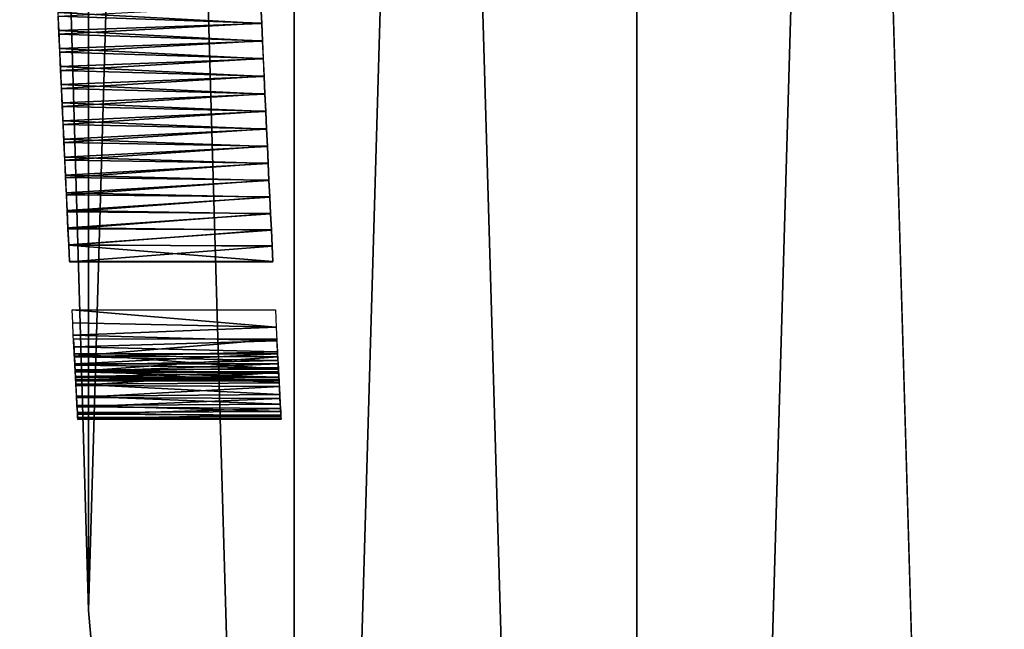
# Model space of a CAD drawing. Header units: millimetres. Extents: x -135 to 891, y -20 to 307.
# Tile 13 of 211: x -135 to -134.515, y -1.172 to -0.872. Entities that reach past the tile are written whole.
import ezdxf

# ---------------------------------------------------------------- set-up
doc = ezdxf.new("R2010")
doc.units = ezdxf.units.MM
doc.header["$LTSCALE"] = 65.185185
for name, color, linetype in [('1', 7, 'CONTINUOUS'), ('12', 7, 'CONTINUOUS'), ('23', 7, 'CONTINUOUS'), ('3', 7, 'CONTINUOUS'), ('33', 7, 'CONTINUOUS'), ('35', 7, 'CONTINUOUS'), ('38', 7, 'CONTINUOUS')]:
    doc.layers.add(name, color=color, linetype=linetype)

msp = doc.modelspace()

# ---------------------------------------------------------------- linework, layer by layer
at = {"layer": '1', "color": 151, "linetype": 'Continuous', "true_color": 0x70b4f2}
for points in [[(-134.69616, 3.47293, 65), (-134.4609, -4.6123, 65), (-134.4609, 4.6123, 65), (-134.69616, 3.47293, 65)], [(-134.86477, 2.32181, 65), (-134.69616, -3.47293, 65), (-134.69616, 3.47293, 65), (-134.86477, 2.32181, 65)], [(-134.69616, -3.47293, 65), (-134.4609, -4.6123, 65), (-134.69616, 3.47293, 65), (-134.69616, -3.47293, 65)], [(-134.96616, 1.16286, 65), (-134.86477, -2.32181, 65), (-134.86477, 2.32181, 65), (-134.96616, 1.16286, 65)], [(-134.86477, -2.32181, 65), (-134.69616, -3.47293, 65), (-134.86477, 2.32181, 65), (-134.86477, -2.32181, 65)], [(-135, 0, 65), (-134.96616, -1.16286, 65), (-134.96616, 1.16286, 65), (-135, 0, 65)], [(-134.96616, -1.16286, 65), (-134.86477, -2.32181, 65), (-134.96616, 1.16286, 65), (-134.96616, -1.16286, 65)]]:
    msp.add_3dface(points, dxfattribs=at)
at = {"layer": '12', "color": 151, "linetype": 'Continuous', "true_color": 0x70b4f2}
for points in [[(-134.97391, -1.02117, 11.93018), (-134.97424, -1.0148, 11.9224), (-134.87367, -1.02339, 11.93324), (-134.97391, -1.02117, 11.93018)], [(-134.87367, -1.02339, 11.93324), (-134.97424, -1.0148, 11.9224), (-134.87411, -1.0148, 11.9224), (-134.87367, -1.02339, 11.93324)], [(-134.9736, -1.02727, 11.93901), (-134.97391, -1.02117, 11.93018), (-134.87367, -1.02339, 11.93324), (-134.9736, -1.02727, 11.93901)], [(-134.87332, -1.03008, 11.94353), (-134.9736, -1.02727, 11.93901), (-134.87367, -1.02339, 11.93324), (-134.87332, -1.03008, 11.94353)], [(-134.97331, -1.03294, 11.94844), (-134.9736, -1.02727, 11.93901), (-134.87332, -1.03008, 11.94353), (-134.97331, -1.03294, 11.94844)], [(-134.87304, -1.03545, 11.95306), (-134.97331, -1.03294, 11.94844), (-134.87332, -1.03008, 11.94353), (-134.87304, -1.03545, 11.95306)], [(-134.97305, -1.03793, 11.95795), (-134.97331, -1.03294, 11.94844), (-134.87304, -1.03545, 11.95306), (-134.97305, -1.03793, 11.95795)], [(-134.97313, -1.0364, 12.016), (-134.97287, -1.04133, 12.01462), (-134.87299, -1.0364, 12.016), (-134.97313, -1.0364, 12.016)], [(-134.87282, -1.03982, 11.96192), (-134.97305, -1.03793, 11.95795), (-134.87304, -1.03545, 11.95306), (-134.87282, -1.03982, 11.96192)], [(-134.87299, -1.0364, 12.016), (-134.97287, -1.04133, 12.01462), (-134.87273, -1.04135, 12.01461), (-134.87299, -1.0364, 12.016)], [(-134.97283, -1.04206, 11.96704), (-134.97305, -1.03793, 11.95795), (-134.87282, -1.03982, 11.96192), (-134.97283, -1.04206, 11.96704)], [(-134.97287, -1.04133, 12.01462), (-134.97267, -1.04524, 12.01191), (-134.87273, -1.04135, 12.01461), (-134.97287, -1.04133, 12.01462)], [(-134.87263, -1.04332, 11.97013), (-134.97283, -1.04206, 11.96704), (-134.87282, -1.03982, 11.96192), (-134.87263, -1.04332, 11.97013)], [(-134.97267, -1.04528, 11.97547), (-134.97283, -1.04206, 11.96704), (-134.87263, -1.04332, 11.97013), (-134.97267, -1.04528, 11.97547)], [(-134.87273, -1.04135, 12.01461), (-134.97267, -1.04524, 12.01191), (-134.87253, -1.04524, 12.01191), (-134.87273, -1.04135, 12.01461)], [(-134.87249, -1.04605, 11.97776), (-134.97267, -1.04528, 11.97547), (-134.87263, -1.04332, 11.97013), (-134.87249, -1.04605, 11.97776)], [(-134.97267, -1.04524, 12.01191), (-134.97253, -1.04793, 12.00798), (-134.87239, -1.04787, 12.00809), (-134.97267, -1.04524, 12.01191)], [(-134.87253, -1.04524, 12.01191), (-134.97267, -1.04524, 12.01191), (-134.87239, -1.04787, 12.00809), (-134.87253, -1.04524, 12.01191)], [(-134.97254, -1.04764, 11.98325), (-134.97267, -1.04528, 11.97547), (-134.87249, -1.04605, 11.97776), (-134.97254, -1.04764, 11.98325)], [(-134.87238, -1.04806, 11.98491), (-134.97254, -1.04764, 11.98325), (-134.87249, -1.04605, 11.97776), (-134.87238, -1.04806, 11.98491)], [(-134.97246, -1.04916, 11.99042), (-134.97254, -1.04764, 11.98325), (-134.87238, -1.04806, 11.98491), (-134.97246, -1.04916, 11.99042)], [(-134.87239, -1.04787, 12.00809), (-134.97253, -1.04793, 12.00798), (-134.87231, -1.04936, 12.00331), (-134.87239, -1.04787, 12.00809)], [(-134.97253, -1.04793, 12.00798), (-134.97245, -1.04942, 12.00297), (-134.87231, -1.04936, 12.00331), (-134.97253, -1.04793, 12.00798)], [(-134.87231, -1.04934, 11.99163), (-134.97246, -1.04916, 11.99042), (-134.87238, -1.04806, 11.98491), (-134.87231, -1.04934, 11.99163)], [(-134.97243, -1.0498, 11.99705), (-134.97246, -1.04916, 11.99042), (-134.87231, -1.04934, 11.99163), (-134.97243, -1.0498, 11.99705)], [(-134.87231, -1.04936, 12.00331), (-134.97245, -1.04942, 12.00297), (-134.87229, -1.04981, 11.99781), (-134.87231, -1.04936, 12.00331)], [(-134.97245, -1.04942, 12.00297), (-134.97243, -1.0498, 11.99705), (-134.87229, -1.04981, 11.99781), (-134.97245, -1.04942, 12.00297)], [(-134.87229, -1.04981, 11.99781), (-134.97243, -1.0498, 11.99705), (-134.87231, -1.04934, 11.99163), (-134.87229, -1.04981, 11.99781)]]:
    msp.add_3dface(points, dxfattribs=at)
at = {"layer": '23', "color": 151, "linetype": 'Continuous', "true_color": 0x70b4f2}
for points in [[(-134.9735, -1.0292, 21.0304), (-134.97306, -1.03765, 21.03011), (-134.87337, -1.0292, 21.0304), (-134.9735, -1.0292, 21.0304)], [(-134.87337, -1.0292, 21.0304), (-134.97306, -1.03765, 21.03011), (-134.87292, -1.03786, 21.03009), (-134.87337, -1.0292, 21.0304)], [(-134.97272, -1.04427, 20.96626), (-134.97313, -1.0364, 20.9584), (-134.87259, -1.04405, 20.96602), (-134.97272, -1.04427, 20.96626)], [(-134.87259, -1.04405, 20.96602), (-134.97313, -1.0364, 20.9584), (-134.87299, -1.0364, 20.9584), (-134.87259, -1.04405, 20.96602)], [(-134.97306, -1.03765, 21.03011), (-134.97267, -1.04522, 21.02923), (-134.87292, -1.03786, 21.03009), (-134.97306, -1.03765, 21.03011)], [(-134.87292, -1.03786, 21.03009), (-134.97267, -1.04522, 21.02923), (-134.87251, -1.04566, 21.02915), (-134.87292, -1.03786, 21.03009)], [(-134.87224, -1.05076, 20.97344), (-134.97272, -1.04427, 20.96626), (-134.87259, -1.04405, 20.96602), (-134.87224, -1.05076, 20.97344)], [(-134.97235, -1.05134, 20.97413), (-134.97272, -1.04427, 20.96626), (-134.87224, -1.05076, 20.97344), (-134.97235, -1.05134, 20.97413)], [(-134.97267, -1.04522, 21.02923), (-134.97231, -1.05204, 21.02767), (-134.87251, -1.04566, 21.02915), (-134.97267, -1.04522, 21.02923)], [(-134.87251, -1.04566, 21.02915), (-134.97231, -1.05204, 21.02767), (-134.87215, -1.05254, 21.02752), (-134.87251, -1.04566, 21.02915)], [(-134.87194, -1.0565, 20.98063), (-134.97235, -1.05134, 20.97413), (-134.87224, -1.05076, 20.97344), (-134.87194, -1.0565, 20.98063)], [(-134.97204, -1.05724, 20.98164), (-134.97235, -1.05134, 20.97413), (-134.87194, -1.0565, 20.98063), (-134.97204, -1.05724, 20.98164)], [(-134.97231, -1.05204, 21.02767), (-134.972, -1.05791, 21.02537), (-134.87215, -1.05254, 21.02752), (-134.97231, -1.05204, 21.02767)], [(-134.87168, -1.06123, 20.98758), (-134.97204, -1.05724, 20.98164), (-134.87194, -1.0565, 20.98063), (-134.87168, -1.06123, 20.98758)], [(-134.87215, -1.05254, 21.02752), (-134.972, -1.05791, 21.02537), (-134.87183, -1.05851, 21.02506), (-134.87215, -1.05254, 21.02752)], [(-134.97179, -1.06191, 20.98871), (-134.97204, -1.05724, 20.98164), (-134.87168, -1.06123, 20.98758), (-134.97179, -1.06191, 20.98871)], [(-134.972, -1.05791, 21.02537), (-134.97175, -1.06263, 21.02232), (-134.87183, -1.05851, 21.02506), (-134.972, -1.05791, 21.02537)], [(-134.87149, -1.06492, 20.99431), (-134.97179, -1.06191, 20.98871), (-134.87168, -1.06123, 20.98758), (-134.87149, -1.06492, 20.99431)], [(-134.87183, -1.05851, 21.02506), (-134.97175, -1.06263, 21.02232), (-134.87157, -1.06332, 21.02171), (-134.87183, -1.05851, 21.02506)], [(-134.9716, -1.06542, 20.9954), (-134.97179, -1.06191, 20.98871), (-134.87149, -1.06492, 20.99431), (-134.9716, -1.06542, 20.9954)], [(-134.97175, -1.06263, 21.02232), (-134.97156, -1.06612, 21.01843), (-134.87157, -1.06332, 21.02171), (-134.97175, -1.06263, 21.02232)], [(-134.87135, -1.06744, 21.00072), (-134.9716, -1.06542, 20.9954), (-134.87149, -1.06492, 20.99431), (-134.87135, -1.06744, 21.00072)], [(-134.97148, -1.06776, 21.00183), (-134.9716, -1.06542, 20.9954), (-134.87135, -1.06744, 21.00072), (-134.97148, -1.06776, 21.00183)], [(-134.87157, -1.06332, 21.02171), (-134.97156, -1.06612, 21.01843), (-134.87139, -1.06669, 21.01747), (-134.87157, -1.06332, 21.02171)], [(-134.97156, -1.06612, 21.01843), (-134.97145, -1.06822, 21.01361), (-134.87139, -1.06669, 21.01747), (-134.97156, -1.06612, 21.01843)], [(-134.87128, -1.06868, 21.00681), (-134.97148, -1.06776, 21.00183), (-134.87135, -1.06744, 21.00072), (-134.87128, -1.06868, 21.00681)], [(-134.97142, -1.06876, 21.00799), (-134.97148, -1.06776, 21.00183), (-134.87128, -1.06868, 21.00681), (-134.97142, -1.06876, 21.00799)], [(-134.87139, -1.06669, 21.01747), (-134.97145, -1.06822, 21.01361), (-134.87129, -1.06847, 21.01244), (-134.87139, -1.06669, 21.01747)], [(-134.97145, -1.06822, 21.01361), (-134.97142, -1.06876, 21.00799), (-134.87129, -1.06847, 21.01244), (-134.97145, -1.06822, 21.01361)], [(-134.87129, -1.06847, 21.01244), (-134.97142, -1.06876, 21.00799), (-134.87128, -1.06868, 21.00681), (-134.87129, -1.06847, 21.01244)]]:
    msp.add_3dface(points, dxfattribs=at)
at = {"layer": '3', "color": 151, "linetype": 'Continuous', "true_color": 0x70b4f2}
for points in [[(-134.96616, -1.16286, 65), (-135, 0, 65), (-134.96616, -1.1629), (-134.96616, -1.16286, 65)], [(-134.96616, -1.1629), (-135, 0, 65), (-135, 0), (-134.96616, -1.1629)], [(-134.86477, -2.32181, 65), (-134.96616, -1.16286, 65), (-134.86477, -2.32186), (-134.86477, -2.32181, 65)], [(-134.86477, -2.32186), (-134.96616, -1.16286, 65), (-134.96616, -1.1629), (-134.86477, -2.32186)]]:
    msp.add_3dface(points, dxfattribs=at)
at = {"layer": '33', "color": 151, "linetype": 'Continuous', "true_color": 0x70b4f2}
for points in [[(-134.69616, 3.47293, -2), (-134.4609, 4.6123, -2), (-134.69616, -3.47293, -2), (-134.69616, 3.47293, -2)], [(-134.69616, -3.47293, -2), (-134.4609, 4.6123, -2), (-134.4609, -4.6123, -2), (-134.69616, -3.47293, -2)], [(-134.86477, 2.32181, -2), (-134.69616, 3.47293, -2), (-134.86477, -2.32181, -2), (-134.86477, 2.32181, -2)], [(-134.86477, -2.32181, -2), (-134.69616, 3.47293, -2), (-134.69616, -3.47293, -2), (-134.86477, -2.32181, -2)], [(-134.96616, 1.16286, -2), (-134.86477, 2.32181, -2), (-134.96616, -1.16286, -2), (-134.96616, 1.16286, -2)], [(-134.96616, -1.16286, -2), (-134.86477, 2.32181, -2), (-134.86477, -2.32181, -2), (-134.96616, -1.16286, -2)], [(-135, 0, -2), (-134.96616, 1.16286, -2), (-134.96616, -1.16286, -2), (-135, 0, -2)]]:
    msp.add_3dface(points, dxfattribs=at)
at = {"layer": '35', "color": 151, "linetype": 'Continuous', "true_color": 0x70b4f2}
for points in [[(-135, 0, -2), (-134.96616, -1.16286, -2), (-135, 0, 63), (-135, 0, -2)], [(-135, 0, 63), (-134.96616, -1.16286, -2), (-134.96616, -1.1629, 63), (-135, 0, 63)], [(-134.96616, -1.16286, -2), (-134.86477, -2.32181, -2), (-134.96616, -1.1629, 63), (-134.96616, -1.16286, -2)], [(-134.96616, -1.1629, 63), (-134.86477, -2.32181, -2), (-134.86477, -2.32186, 63), (-134.96616, -1.1629, 63)]]:
    msp.add_3dface(points, dxfattribs=at)
at = {"layer": '38', "color": 151, "linetype": 'Continuous', "true_color": 0x70b4f2}
for points in [[(-134.88119, -0.86504, 48.4495), (-134.98114, -0.86846, 48.45104), (-134.88081, -0.87375, 48.45335), (-134.88119, -0.86504, 48.4495)], [(-134.88082, -0.87361, 47.90358), (-134.98106, -0.87028, 47.90502), (-134.8812, -0.86491, 47.90743), (-134.88082, -0.87361, 47.90358)], [(-134.98114, -0.86846, 48.45104), (-134.98075, -0.87724, 48.45481), (-134.88081, -0.87375, 48.45335), (-134.98114, -0.86846, 48.45104)], [(-134.98067, -0.87912, 47.90129), (-134.98106, -0.87028, 47.90502), (-134.88082, -0.87361, 47.90358), (-134.98067, -0.87912, 47.90129)], [(-134.88081, -0.87375, 48.45335), (-134.98075, -0.87724, 48.45481), (-134.88042, -0.88248, 48.45692), (-134.88081, -0.87375, 48.45335)], [(-134.98075, -0.87724, 48.45481), (-134.98036, -0.88607, 48.45831), (-134.88042, -0.88248, 48.45692), (-134.98075, -0.87724, 48.45481)], [(-134.88043, -0.88234, 47.9), (-134.98067, -0.87912, 47.90129), (-134.88082, -0.87361, 47.90358), (-134.88043, -0.88234, 47.9)], [(-134.98028, -0.88799, 47.89783), (-134.98067, -0.87912, 47.90129), (-134.88043, -0.88234, 47.9), (-134.98028, -0.88799, 47.89783)], [(-134.88004, -0.89106, 47.89671), (-134.98028, -0.88799, 47.89783), (-134.88043, -0.88234, 47.9), (-134.88004, -0.89106, 47.89671)], [(-134.88042, -0.88248, 48.45692), (-134.98036, -0.88607, 48.45831), (-134.88003, -0.8912, 48.46021), (-134.88042, -0.88248, 48.45692)], [(-134.98036, -0.88607, 48.45831), (-134.97997, -0.89495, 48.46153), (-134.88003, -0.8912, 48.46021), (-134.98036, -0.88607, 48.45831)], [(-134.97988, -0.89688, 47.89466), (-134.98028, -0.88799, 47.89783), (-134.88004, -0.89106, 47.89671), (-134.97988, -0.89688, 47.89466)], [(-134.88003, -0.8912, 48.46021), (-134.97997, -0.89495, 48.46153), (-134.87964, -0.89991, 48.46321), (-134.88003, -0.8912, 48.46021)], [(-134.87965, -0.89976, 47.8937), (-134.97988, -0.89688, 47.89466), (-134.88004, -0.89106, 47.89671), (-134.87965, -0.89976, 47.8937)], [(-134.97997, -0.89495, 48.46153), (-134.97957, -0.90385, 48.46449), (-134.87964, -0.89991, 48.46321), (-134.97997, -0.89495, 48.46153)], [(-134.97948, -0.90574, 47.89178), (-134.97988, -0.89688, 47.89466), (-134.87965, -0.89976, 47.8937), (-134.97948, -0.90574, 47.89178)], [(-134.87964, -0.89991, 48.46321), (-134.97957, -0.90385, 48.46449), (-134.87925, -0.90857, 48.46594), (-134.87964, -0.89991, 48.46321)], [(-134.87926, -0.90842, 47.89097), (-134.97948, -0.90574, 47.89178), (-134.87965, -0.89976, 47.8937), (-134.87926, -0.90842, 47.89097)], [(-134.97957, -0.90385, 48.46449), (-134.97916, -0.91281, 48.46717), (-134.87925, -0.90857, 48.46594), (-134.97957, -0.90385, 48.46449)], [(-134.97908, -0.91463, 47.88918), (-134.97948, -0.90574, 47.89178), (-134.87926, -0.90842, 47.89097), (-134.97908, -0.91463, 47.88918)], [(-134.87925, -0.90857, 48.46594), (-134.97916, -0.91281, 48.46717), (-134.87885, -0.91722, 48.46839), (-134.87925, -0.90857, 48.46594)], [(-134.87886, -0.91706, 47.88852), (-134.97908, -0.91463, 47.88918), (-134.87926, -0.90842, 47.89097), (-134.87886, -0.91706, 47.88852)], [(-134.97916, -0.91281, 48.46717), (-134.97874, -0.92181, 48.46958), (-134.87885, -0.91722, 48.46839), (-134.97916, -0.91281, 48.46717)], [(-134.97867, -0.92352, 47.88685), (-134.97908, -0.91463, 47.88918), (-134.87886, -0.91706, 47.88852), (-134.97867, -0.92352, 47.88685)], [(-134.87885, -0.91722, 48.46839), (-134.97874, -0.92181, 48.46958), (-134.87845, -0.92582, 48.47056), (-134.87885, -0.91722, 48.46839)], [(-134.87846, -0.92566, 47.88634), (-134.97867, -0.92352, 47.88685), (-134.87886, -0.91706, 47.88852), (-134.87846, -0.92566, 47.88634)], [(-134.97874, -0.92181, 48.46958), (-134.97833, -0.93079, 48.4717), (-134.87845, -0.92582, 48.47056), (-134.97874, -0.92181, 48.46958)], [(-134.97825, -0.93236, 47.88482), (-134.97867, -0.92352, 47.88685), (-134.87846, -0.92566, 47.88634), (-134.97825, -0.93236, 47.88482)], [(-134.87845, -0.92582, 48.47056), (-134.97833, -0.93079, 48.4717), (-134.87805, -0.93436, 48.47246), (-134.87845, -0.92582, 48.47056)], [(-134.87806, -0.9342, 47.88444), (-134.97825, -0.93236, 47.88482), (-134.87846, -0.92566, 47.88634), (-134.87806, -0.9342, 47.88444)], [(-134.97833, -0.93079, 48.4717), (-134.97791, -0.9397, 48.47351), (-134.87805, -0.93436, 48.47246), (-134.97833, -0.93079, 48.4717)], [(-134.97784, -0.94111, 47.88309), (-134.97825, -0.93236, 47.88482), (-134.87806, -0.9342, 47.88444), (-134.97784, -0.94111, 47.88309)], [(-134.87805, -0.93436, 48.47246), (-134.97791, -0.9397, 48.47351), (-134.87765, -0.94282, 48.47408), (-134.87805, -0.93436, 48.47246)], [(-134.87766, -0.94264, 47.88281), (-134.97784, -0.94111, 47.88309), (-134.87806, -0.9342, 47.88444), (-134.87766, -0.94264, 47.88281)], [(-134.97791, -0.9397, 48.47351), (-134.9775, -0.94851, 48.47503), (-134.87765, -0.94282, 48.47408), (-134.97791, -0.9397, 48.47351)], [(-134.97744, -0.94972, 47.88164), (-134.97784, -0.94111, 47.88309), (-134.87766, -0.94264, 47.88281), (-134.97744, -0.94972, 47.88164)], [(-134.87765, -0.94282, 48.47408), (-134.9775, -0.94851, 48.47503), (-134.87726, -0.95116, 48.47543), (-134.87765, -0.94282, 48.47408)], [(-134.87726, -0.95098, 47.88145), (-134.97744, -0.94972, 47.88164), (-134.87766, -0.94264, 47.88281), (-134.87726, -0.95098, 47.88145)], [(-134.9775, -0.94851, 48.47503), (-134.97708, -0.95723, 48.47626), (-134.87726, -0.95116, 48.47543), (-134.9775, -0.94851, 48.47503)], [(-134.97703, -0.95822, 47.88048), (-134.97744, -0.94972, 47.88164), (-134.87726, -0.95098, 47.88145), (-134.97703, -0.95822, 47.88048)], [(-134.87726, -0.95116, 48.47543), (-134.97708, -0.95723, 48.47626), (-134.87686, -0.95939, 48.47652), (-134.87726, -0.95116, 48.47543)], [(-134.87687, -0.95921, 47.88036), (-134.97703, -0.95822, 47.88048), (-134.87726, -0.95098, 47.88145), (-134.87687, -0.95921, 47.88036)], [(-134.97708, -0.95723, 48.47626), (-134.97667, -0.96586, 48.47721), (-134.87686, -0.95939, 48.47652), (-134.97708, -0.95723, 48.47626)], [(-134.97663, -0.9666, 47.87959), (-134.97703, -0.95822, 47.88048), (-134.87687, -0.95921, 47.88036), (-134.97663, -0.9666, 47.87959)], [(-134.87686, -0.95939, 48.47652), (-134.97667, -0.96586, 48.47721), (-134.87647, -0.96752, 48.47736), (-134.87686, -0.95939, 48.47652)], [(-134.87648, -0.96733, 47.87952), (-134.97663, -0.9666, 47.87959), (-134.87687, -0.95921, 47.88036), (-134.87648, -0.96733, 47.87952)], [(-134.97667, -0.96586, 48.47721), (-134.97625, -0.97441, 48.47787), (-134.87647, -0.96752, 48.47736), (-134.97667, -0.96586, 48.47721)], [(-134.97623, -0.97486, 47.87896), (-134.97663, -0.9666, 47.87959), (-134.87648, -0.96733, 47.87952), (-134.97623, -0.97486, 47.87896)], [(-134.87647, -0.96752, 48.47736), (-134.97625, -0.97441, 48.47787), (-134.87608, -0.97553, 48.47794), (-134.87647, -0.96752, 48.47736)], [(-134.87609, -0.97534, 47.87893), (-134.97623, -0.97486, 47.87896), (-134.87648, -0.96733, 47.87952), (-134.87609, -0.97534, 47.87893)], [(-134.97625, -0.97441, 48.47787), (-134.97584, -0.98285, 48.47827), (-134.87608, -0.97553, 48.47794), (-134.97625, -0.97441, 48.47787)], [(-134.97583, -0.98299, 47.87859), (-134.97623, -0.97486, 47.87896), (-134.87609, -0.97534, 47.87893), (-134.97583, -0.98299, 47.87859)], [(-134.87608, -0.97553, 48.47794), (-134.97584, -0.98285, 48.47827), (-134.87569, -0.98343, 48.47829), (-134.87608, -0.97553, 48.47794)], [(-134.8757, -0.98323, 47.87858), (-134.97583, -0.98299, 47.87859), (-134.87609, -0.97534, 47.87893), (-134.8757, -0.98323, 47.87858)], [(-134.97584, -0.98285, 48.47827), (-134.97542, -0.9912, 48.4784), (-134.87569, -0.98343, 48.47829), (-134.97584, -0.98285, 48.47827)], [(-134.97543, -0.991, 47.87846), (-134.97583, -0.98299, 47.87859), (-134.87531, -0.991, 47.87846), (-134.97543, -0.991, 47.87846)], [(-134.87531, -0.991, 47.87846), (-134.97583, -0.98299, 47.87859), (-134.8757, -0.98323, 47.87858), (-134.87531, -0.991, 47.87846)], [(-134.87569, -0.98343, 48.47829), (-134.97542, -0.9912, 48.4784), (-134.8753, -0.9912, 48.4784), (-134.87569, -0.98343, 48.47829)]]:
    msp.add_3dface(points, dxfattribs=at)

doc.saveas('drawing.dxf')
